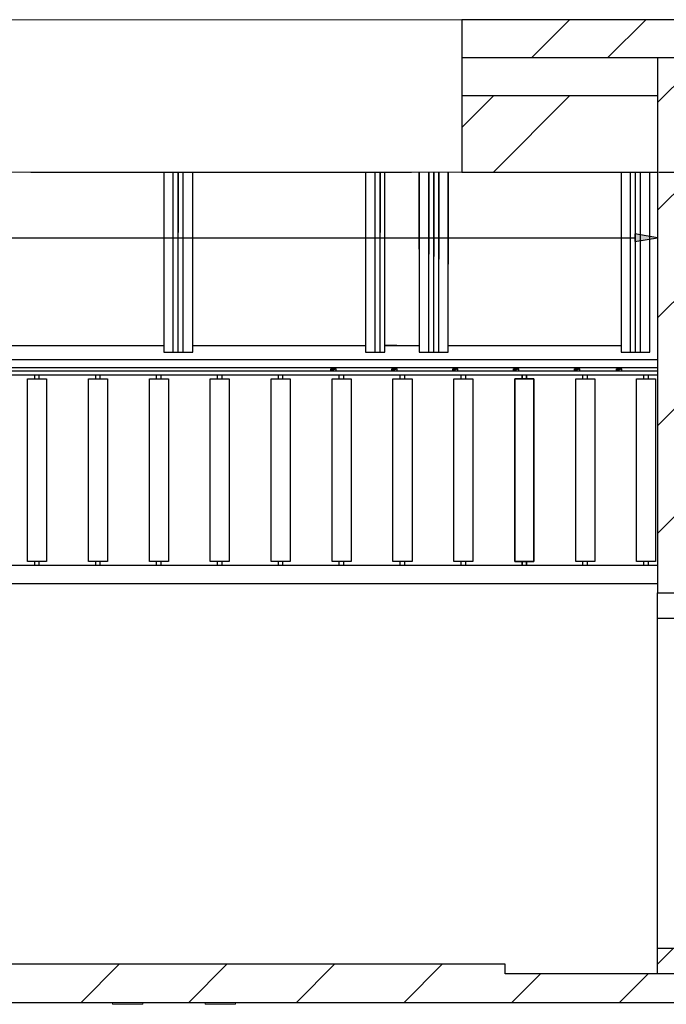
# Model space of a CAD drawing. Header units: millimetres. Extents: x -285236 to 84130, y -470 to 79511.
# Tile 104 of 192: x 26988 to 28687, y 20217 to 22803. Entities that reach past the tile are written whole.
import ezdxf

# ---------------------------------------------------------------- set-up
doc = ezdxf.new("R2010")
doc.units = ezdxf.units.MM
doc.linetypes.add('NLRS_stramien', pattern=[1650, 1000, -250, 150, -250])
doc.layers.add('XREF', color=254, linetype='Continuous')
pattern_1 = [(45, (-29374, 17038.6), (-565.685, 565.685), []), (45, (-29174, 17038.6), (-565.685, 565.685), [])]
pattern_2 = [(45, (-29773.96, 17038.63), (-141.42136, 141.42136), [])]

msp = doc.modelspace()

# ---------------------------------------------------------------- hatches: boundary and pattern name
at = {"layer": 'XREF', "lineweight": 9}
h = msp.add_hatch(dxfattribs=at)
h.set_pattern_fill('FP_6', color=256, angle=45, style=0, pattern_type=2)
h.set_pattern_definition(pattern_1)
h.paths.add_polyline_path([(30889.2854, 22702.6047), (30889.2854, 22802.6047), (28150.162, 22802.6047), (28150.162, 22702.6047), (30711.0962, 22702.6047)])
h.paths.add_polyline_path([(22150.162, 22702.6047), (22150.162, 22802.6047), (21255.3696, 22802.6047), (21255.3696, 22702.6047), (21724.0958, 22702.6047)])
h.paths.add_polyline_path([(19187.8696, 22702.6047), (19700.3696, 22702.6047), (19700.3696, 22802.6047), (16141.5349, 22802.6047), (16141.5349, 22702.6047), (19177.8696, 22702.6047)])
h = msp.add_hatch(dxfattribs=at)
h.set_pattern_fill('FP_43', color=256, style=0, pattern_type=2)
h.set_pattern_definition(pattern_2)
h.paths.add_polyline_path([(28764.0954, 21297.3973), (28764.0954, 22702.6047), (28664.0954, 22702.6047), (28664.0954, 21297.3973)])
h = msp.add_hatch(dxfattribs=at)
h.set_pattern_fill('FP_6', color=256, angle=45, style=0, pattern_type=2)
h.set_pattern_definition(pattern_1)
h.paths.add_polyline_path([(22150.162, 22402.6047), (22150.162, 22602.6047), (21724.0958, 22602.6047), (21724.0958, 22402.6047)])
h.paths.add_polyline_path([(19277.8696, 22402.6047), (19700.3696, 22402.6047), (19700.3696, 22602.6047), (19677.8696, 22602.6047), (19677.8696, 22522.6047), (19277.8696, 22522.6047)])
h.paths.add_polyline_path([(21624.0958, 22402.6047), (21624.0958, 22602.6047), (21255.3696, 22602.6047), (21255.3696, 22402.6047), (21587.4143, 22402.6047)])
h.paths.add_polyline_path([(19177.8696, 22402.6047), (19177.8696, 22522.6047), (19077.8696, 22522.6047), (19077.8696, 22602.6047), (16191.5349, 22602.6047), (16191.5349, 22402.6047), (19077.8696, 22402.6047)])
h.paths.add_polyline_path([(29716.9434, 22402.6047), (30711.0962, 22402.6047), (30711.0962, 22602.6047), (29267.8919, 22602.6047), (29267.8919, 22522.6047), (28967.8919, 22522.6047), (28967.8919, 22602.6047), (28764.0954, 22602.6047), (28764.0954, 22402.6047), (29445.7454, 22402.6047), (29457.0065, 22417.2805), (29489.8847, 22442.5088), (29528.1722, 22458.368), (29569.2597, 22463.7773), (29610.3472, 22458.368), (29648.6347, 22442.5088), (29681.5129, 22417.2805), (29692.774, 22402.6047), (29715.1634, 22402.6047)])
h.paths.add_polyline_path([(28267.2096, 22402.6047), (28664.0954, 22402.6047), (28664.0954, 22602.6047), (28150.162, 22602.6047), (28150.162, 22402.6047)])
at = {"layer": 'XREF'}
for points in [[(28604.0954, 22220.139), (28664.0954, 22230.139), (28604.0954, 22240.139)], [(27806.0889, 21880.4178), (27806.0889, 21886.0337), (27819.857, 21886.0337)], [(27966.0889, 21880.4178), (27966.0889, 21886.0337), (27979.857, 21886.0337)], [(28126.0889, 21880.4178), (28126.0889, 21886.0337), (28139.857, 21886.0337)], [(28286.0889, 21880.4178), (28286.0889, 21886.0337), (28299.857, 21886.0337)], [(28446.0889, 21880.4178), (28446.0889, 21886.0337), (28459.857, 21886.0337)], [(28556.0889, 21880.4178), (28556.0889, 21886.0337), (28569.857, 21886.0337)]]:
    msp.add_hatch(color=256, dxfattribs=at).paths.add_polyline_path(points)
at = {"layer": 'XREF', "lineweight": 9}
h = msp.add_hatch(dxfattribs=at)
h.set_pattern_fill('FP_197', color=256, angle=90, style=0, pattern_type=2)
h.set_pattern_definition([(45, (-29773.96, 17038.63), (-141.42136, 141.42136), []), (135, (-29773.96, 17038.63), (-141.42136, -141.42136), [])])
h.paths.add_polyline_path([(28664.0954, 20297.3973), (28764.0954, 20297.3973), (28764.0954, 20364.3973), (28664.0954, 20364.3973)])
h.paths.add_polyline_path([(28764.0954, 21230.3973), (28764.0954, 21297.3973), (28664.0954, 21297.3973), (28664.0954, 21230.3973), (28710.0954, 21230.3973)])
h = msp.add_hatch(dxfattribs=at)
h.set_pattern_fill('FP_43', color=256, style=0, pattern_type=2)
h.set_pattern_definition(pattern_2)
h.paths.add_polyline_path([(28764.0954, 20222.3973), (28764.0954, 20297.3973), (28264.0954, 20297.3973), (28264.0954, 20322.3973), (21724.0958, 20322.3973), (21724.0958, 20222.3973), (28267.2096, 20222.3973)])

# ---------------------------------------------------------------- linework, layer by layer
at = {"layer": 'XREF', "lineweight": 13}
for p, q in [((22150.162, 22802.6047), (28150.162, 22802.6047)), ((28150.162, 22402.6047), (22150.162, 22402.6047))]:
    msp.add_line(p, q, dxfattribs=at)
at = {"layer": 'XREF'}
for p, q in [((28150.162, 22802.6047), (28150.162, 22402.6047)), ((40277.8696, 22802.6047), (28150.162, 22802.6047)), ((27392.0954, 21929.666), (27392.0954, 22402.6047)), ((27405.0954, 22402.6047), (27405.0954, 22243.6455)), ((27405.0954, 21929.666), (27405.0954, 22402.6047)), ((27418.0954, 21929.666), (27418.0954, 22402.6047)), ((27922.0954, 21929.666), (27922.0954, 22402.6047)), ((27935.0954, 22402.6047), (27935.0954, 22243.6455)), ((27935.0954, 21929.666), (27935.0954, 22402.6047)), ((28038.0954, 22199.8648), (28038.0954, 22402.6047)), ((28063.0954, 21929.666), (28063.0954, 22402.6047)), ((28063.0954, 22402.6047), (28063.0954, 22187.1267)), ((28076.0954, 21929.666), (28076.0954, 22402.6047)), ((28076.0954, 22402.6047), (28076.0954, 22180.5028)), ((28089.0954, 21929.666), (28089.0954, 22402.6047)), ((28089.0954, 22402.6047), (28089.0954, 22173.879)), ((28114.0954, 22402.6047), (28114.0954, 22161.1408)), ((28150.162, 22402.6047), (28664.0954, 22402.6047)), ((28593.0954, 21929.666), (28593.0954, 22402.6047)), ((28606.0954, 21929.666), (28606.0954, 22402.6047)), ((28619.0954, 21929.666), (28619.0954, 22402.6047)), ((28664.0954, 22402.6047), (28664.0954, 21297.3973)), ((28664.0954, 22230.139), (28604.0954, 22240.139)), ((28604.0954, 22240.139), (28604.0954, 22220.139)), ((21784.0954, 22230.139), (28604.0954, 22230.139)), ((28604.0954, 22220.139), (28664.0954, 22230.139)), ((26383.0954, 21947.166), (27367.0954, 21947.166)), ((27443.0954, 21947.166), (27898.0954, 21947.166)), ((28114.0954, 21947.166), (28568.0954, 21947.166)), ((27806.0889, 21880.4178), (27806.0889, 21886.0337)), ((27806.0889, 21886.0337), (27819.857, 21886.0337)), ((27819.857, 21886.0337), (27806.0889, 21880.4178)), ((27966.0889, 21880.4178), (27966.0889, 21886.0337)), ((27966.0889, 21886.0337), (27979.857, 21886.0337)), ((27979.857, 21886.0337), (27966.0889, 21880.4178)), ((28126.0889, 21880.4178), (28126.0889, 21886.0337)), ((28126.0889, 21886.0337), (28139.857, 21886.0337)), ((28139.857, 21886.0337), (28126.0889, 21880.4178)), ((28286.0889, 21880.4178), (28286.0889, 21886.0337)), ((28286.0889, 21886.0337), (28299.857, 21886.0337)), ((28299.857, 21886.0337), (28286.0889, 21880.4178)), ((28446.0889, 21880.4178), (28446.0889, 21886.0337)), ((28446.0889, 21886.0337), (28459.857, 21886.0337)), ((28459.857, 21886.0337), (28446.0889, 21880.4178)), ((28556.0889, 21880.4178), (28556.0889, 21886.0337)), ((28556.0889, 21886.0337), (28569.857, 21886.0337)), ((28569.857, 21886.0337), (28556.0889, 21880.4178)), ((27028.0954, 21859.666), (27028.0954, 21869.666)), ((27040.0954, 21859.666), (27040.0954, 21869.666)), ((27188.0954, 21859.666), (27188.0954, 21869.666)), ((27200.0954, 21859.666), (27200.0954, 21869.666)), ((27348.0954, 21859.666), (27348.0954, 21869.666)), ((27360.0954, 21859.666), (27360.0954, 21869.666)), ((27508.0954, 21859.666), (27508.0954, 21869.666)), ((27520.0954, 21859.666), (27520.0954, 21869.666)), ((27668.0954, 21859.666), (27668.0954, 21869.666)), ((27680.0954, 21859.666), (27680.0954, 21869.666)), ((27828.0954, 21859.666), (27828.0954, 21869.666)), ((27840.0954, 21859.666), (27840.0954, 21869.666)), ((27988.0954, 21859.666), (27988.0954, 21869.666)), ((28000.0954, 21859.666), (28000.0954, 21869.666)), ((28148.0954, 21859.666), (28148.0954, 21869.666)), ((28160.0954, 21859.666), (28160.0954, 21869.666)), ((28468.0954, 21859.666), (28468.0954, 21869.666)), ((28480.0954, 21859.666), (28480.0954, 21869.666)), ((28628.0954, 21859.666), (28628.0954, 21869.666)), ((28640.0954, 21859.666), (28640.0954, 21869.666)), ((27028.0954, 21369.666), (27028.0954, 21379.666)), ((27040.0954, 21369.666), (27040.0954, 21379.666)), ((27188.0954, 21369.666), (27188.0954, 21379.666)), ((27200.0954, 21369.666), (27200.0954, 21379.666)), ((27348.0954, 21369.666), (27348.0954, 21379.666)), ((27360.0954, 21369.666), (27360.0954, 21379.666)), ((27508.0954, 21369.666), (27508.0954, 21379.666)), ((27520.0954, 21369.666), (27520.0954, 21379.666)), ((27668.0954, 21369.666), (27668.0954, 21379.666)), ((27680.0954, 21369.666), (27680.0954, 21379.666)), ((27828.0954, 21369.666), (27828.0954, 21379.666)), ((27840.0954, 21369.666), (27840.0954, 21379.666)), ((27988.0954, 21369.666), (27988.0954, 21379.666)), ((28000.0954, 21369.666), (28000.0954, 21379.666)), ((28148.0954, 21369.666), (28148.0954, 21379.666)), ((28160.0954, 21369.666), (28160.0954, 21379.666)), ((28468.0954, 21369.666), (28468.0954, 21379.666)), ((28480.0954, 21369.666), (28480.0954, 21379.666)), ((28628.0954, 21369.666), (28628.0954, 21379.666)), ((28640.0954, 21369.666), (28640.0954, 21379.666)), ((28664.0954, 21369.666), (25196.5954, 21369.666)), ((28664.0954, 21297.3973), (28764.0954, 21297.3973)), ((28664.0954, 21230.3973), (28664.0954, 21297.3973)), ((28664.0954, 21297.3973), (28764.0954, 21297.3973)), ((28764.0954, 21230.3973), (28664.0954, 21230.3973)), ((28664.0954, 20364.3973), (28664.0954, 21230.3973)), ((28664.0954, 20364.3973), (28764.0954, 20364.3973)), ((28664.0954, 20297.3973), (28664.0954, 20364.3973)), ((28264.0954, 20322.3973), (21724.0958, 20322.3973)), ((28264.0954, 20297.3973), (28264.0954, 20322.3973)), ((28764.0954, 20297.3973), (28264.0954, 20297.3973)), ((28764.0954, 20297.3973), (28664.0954, 20297.3973)), ((21624.0958, 20222.3973), (28764.0954, 20222.3973))]:
    msp.add_line(p, q, dxfattribs=at)
at = {"layer": 'XREF', "lineweight": 25}
for p, q in [((28967.8919, 22702.6047), (28150.162, 22702.6047)), ((28664.0954, 22702.6047), (28664.0954, 22402.6047)), ((28664.0954, 22602.6047), (28150.162, 22602.6047))]:
    msp.add_line(p, q, dxfattribs=at)
at = {"layer": 'XREF', "linetype": 'NLRS_stramien'}
msp.add_line((-47232.6128, 22402.6047), (64223.889, 22402.6047), dxfattribs=at)
at = {"layer": 'XREF', "lineweight": 9}
for p, q in [((27232.1668, 20217.3973), (27232.1668, 20222.3973)), ((27312.1668, 20217.3973), (27232.1668, 20217.3973)), ((27312.1668, 20222.3973), (27312.1668, 20217.3973)), ((27475.7669, 20217.3973), (27475.7669, 20222.3973)), ((27555.7669, 20217.3973), (27475.7669, 20217.3973)), ((27555.7669, 20222.3973), (27555.7669, 20217.3973))]:
    msp.add_line(p, q, dxfattribs=at)
at = {"layer": 'XREF', "flags": 128}
for points in [[(25194.0954, 22402.6047), (25194.0954, 21909.666), (25194.0954, 21322.166), (28664.0954, 21322.166)], [(27367.0954, 22402.6047), (27367.0954, 21929.666), (27443.0954, 21929.666), (27443.0954, 22402.6047)], [(27897.0954, 22402.6047), (27897.0954, 21929.666), (27948.0954, 21929.666), (27948.0954, 22402.6047)], [(28038.0954, 22402.6047), (28038.0954, 21929.666), (28114.0954, 21929.666), (28114.0954, 22402.6047)], [(28568.0954, 22402.6047), (28568.0954, 21929.666), (28644.0954, 21929.666), (28644.0954, 22402.6047)], [(27979.0954, 21947.166), (27949.0954, 21947.166), (27974.0954, 21947.166), (28038.0954, 21947.166)], [(28664.0954, 21909.666), (25194.0954, 21909.666), (25194.0954, 21889.666), (28664.0954, 21889.666)], [(28664.0954, 21879.666), (25194.0954, 21879.666), (21724.0958, 21879.666)], [(28664.0954, 21869.666), (25194.0954, 21869.666), (21724.0958, 21869.666)]]:
    msp.add_lwpolyline(points, dxfattribs=at)
for points in [[(27819.857, 21880.4178), (27819.857, 21886.0337), (27806.0889, 21886.0337), (27806.0889, 21880.4178)], [(27966.0889, 21880.4178), (27979.857, 21880.4178), (27979.857, 21886.0337), (27966.0889, 21886.0337)], [(28139.857, 21880.4178), (28139.857, 21886.0337), (28126.0889, 21886.0337), (28126.0889, 21880.4178)], [(28299.857, 21880.4178), (28299.857, 21886.0337), (28286.0889, 21886.0337), (28286.0889, 21880.4178)], [(28459.857, 21880.4178), (28459.857, 21886.0337), (28446.0889, 21886.0337), (28446.0889, 21880.4178)], [(28569.857, 21880.4178), (28569.857, 21886.0337), (28556.0889, 21886.0337), (28556.0889, 21880.4178)], [(27009.0954, 21859.666), (27059.0954, 21859.666), (27059.0954, 21379.666), (27009.0954, 21379.666)], [(27169.0954, 21859.666), (27219.0954, 21859.666), (27219.0954, 21379.666), (27169.0954, 21379.666)], [(27329.0954, 21859.666), (27379.0954, 21859.666), (27379.0954, 21379.666), (27329.0954, 21379.666)], [(27489.0954, 21859.666), (27539.0954, 21859.666), (27539.0954, 21379.666), (27489.0954, 21379.666)], [(27649.0954, 21859.666), (27699.0954, 21859.666), (27699.0954, 21379.666), (27649.0954, 21379.666)], [(27809.0954, 21859.666), (27859.0954, 21859.666), (27859.0954, 21379.666), (27809.0954, 21379.666)], [(27969.0954, 21859.666), (28019.0954, 21859.666), (28019.0954, 21379.666), (27969.0954, 21379.666)], [(28129.0954, 21859.666), (28179.0954, 21859.666), (28179.0954, 21379.666), (28129.0954, 21379.666)], [(28289.0954, 21859.666), (28339.0954, 21859.666), (28339.0954, 21379.666), (28289.0954, 21379.666), (28289.0954, 21859.666), (28289.0954, 21379.666), (28339.0954, 21379.666), (28339.0954, 21859.666)], [(28308.0954, 21869.666), (28308.0954, 21859.666)], [(28320.0954, 21869.666), (28320.0954, 21859.666)], [(28449.0954, 21859.666), (28499.0954, 21859.666), (28499.0954, 21379.666), (28449.0954, 21379.666)], [(28609.0954, 21859.666), (28659.0954, 21859.666), (28659.0954, 21379.666), (28609.0954, 21379.666)], [(28308.0954, 21379.666), (28308.0954, 21369.666)], [(28320.0954, 21379.666), (28320.0954, 21369.666)]]:
    msp.add_lwpolyline(points, close=True, dxfattribs=at)

doc.saveas('drawing.dxf')
